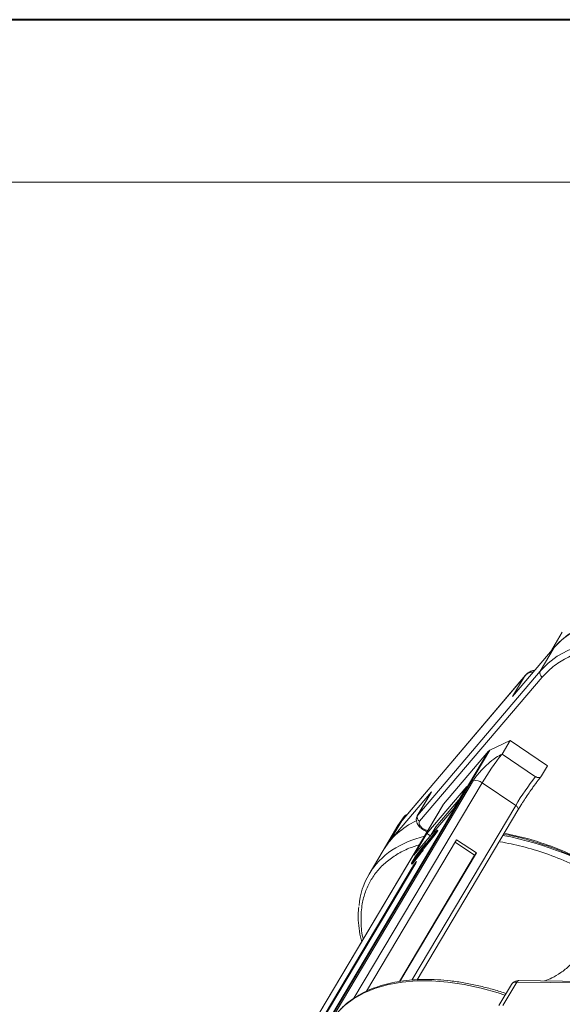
# Model space of a CAD drawing. Header units: millimetres. Extents: x -976 to 1106, y 28 to 1486.
# Tile 30 of 51: x 205 to 287, y 1337 to 1486. Entities that reach past the tile are written whole.
import ezdxf

# ---------------------------------------------------------------- set-up
doc = ezdxf.new("R2010")
doc.units = ezdxf.units.MM

msp = doc.modelspace()

# ---------------------------------------------------------------- linework, layer by layer
at = {"color": 7, "lineweight": 40}
msp.add_line((1086.603, 1485.835), (-975.599, 1485.835), dxfattribs=at)
at = {"color": 7, "lineweight": 13}
msp.add_line((1062.053, 1461.285), (-852.849, 1461.285), dxfattribs=at)
at = {"color": 7, "linetype": 'Continuous', "lineweight": 15}
for p, q in [((286.581, 1393.368), (284.778, 1390.336)), ((279.061, 1383.613), (285.364, 1391.026)), ((285.364, 1391.026), (283.254, 1387.477)), ((283.254, 1387.477), (264.734, 1365.696)), ((262.351, 1364.874), (280.87, 1386.655)), ((281.009, 1386.838), (262.379, 1364.927)), ((265.03, 1364.787), (283.549, 1386.568)), ((280.87, 1386.655), (279.061, 1383.613)), ((280.87, 1386.655), (281.277, 1387.093)), ((275.626, 1375.512), (278.684, 1376.978)), ((277.478, 1374.95), (278.684, 1376.978)), ((278.684, 1376.978), (284.357, 1373.154)), ((275.438, 1375.37), (250.469, 1333.389)), ((250.815, 1333.796), (275.626, 1375.512)), ((268.63, 1367.363), (275.438, 1375.37)), ((282.554, 1371.528), (277.478, 1374.95)), ((283.453, 1371.633), (284.357, 1373.154)), ((273.171, 1370.982), (251.61, 1334.732)), ((283.048, 1371.121), (283.453, 1371.633)), ((255.105, 1338.058), (274.462, 1370.604)), ((272.139, 1370.028), (266.138, 1362.97)), ((270.179, 1366.733), (272.139, 1370.028)), ((279.539, 1367.182), (274.462, 1370.604)), ((266.845, 1369.245), (260.542, 1361.832)), ((266.786, 1369.162), (264.675, 1365.613)), ((264.734, 1365.696), (266.845, 1369.245)), ((266.845, 1369.245), (266.786, 1369.162)), ((267.476, 1363.93), (270.925, 1367.987)), ((268.582, 1367.297), (243.634, 1325.351)), ((243.661, 1325.382), (268.63, 1367.363)), ((279.539, 1367.182), (263.861, 1340.822)), ((264.178, 1359.675), (270.179, 1366.733)), ((264.641, 1340.859), (279.887, 1366.492)), ((279.863, 1366.459), (280.454, 1367.408)), ((262.278, 1364.798), (262.708, 1365.521)), ((262.708, 1365.521), (262.813, 1365.638)), ((264.734, 1365.696), (264.675, 1365.613)), ((261.758, 1364.174), (259.497, 1360.371)), ((260.542, 1361.832), (262.351, 1364.874)), ((262.278, 1364.798), (262.351, 1364.874)), ((267.476, 1363.93), (266.73, 1362.676)), ((267.656, 1363.441), (267.48, 1363.268)), ((267.779, 1363.363), (267.66, 1363.443)), ((270.609, 1362.015), (256.992, 1339.121)), ((266.138, 1362.97), (264.178, 1359.675)), ((265.607, 1360.81), (267.255, 1362.871)), ((265.61, 1360.837), (267.289, 1362.936)), ((265.727, 1360.729), (267.375, 1362.791)), ((267.424, 1363.175), (265.746, 1361.075)), ((267.48, 1363.268), (265.846, 1361.224)), ((266.138, 1362.97), (266.674, 1362.61)), ((267.255, 1362.871), (267.614, 1363.368)), ((267.375, 1362.791), (267.255, 1362.871)), ((267.289, 1362.936), (267.553, 1363.302)), ((267.375, 1362.791), (267.734, 1363.287)), ((267.553, 1363.302), (267.424, 1363.175)), ((267.449, 1363.158), (267.424, 1363.175)), ((267.614, 1363.368), (267.734, 1363.287)), ((273.595, 1360.002), (270.609, 1362.015)), ((265.271, 1360.517), (264.262, 1359.254)), ((264.307, 1359.333), (265.317, 1360.596)), ((265.535, 1360.927), (264.447, 1359.567)), ((265.597, 1361.028), (264.492, 1359.646)), ((265.372, 1360.45), (265.271, 1360.517)), ((265.319, 1360.594), (265.297, 1360.554)), ((265.402, 1360.483), (265.297, 1360.554)), ((265.427, 1360.521), (265.319, 1360.594)), ((265.432, 1360.529), (265.323, 1360.603)), ((265.411, 1360.493), (265.585, 1360.8)), ((265.412, 1360.543), (265.51, 1360.666)), ((265.433, 1360.502), (265.607, 1360.81)), ((265.553, 1360.422), (265.433, 1360.502)), ((265.631, 1360.862), (265.535, 1360.927)), ((265.553, 1360.422), (265.727, 1360.729)), ((265.727, 1360.729), (265.607, 1360.81)), ((265.739, 1361.069), (265.776, 1361.044)), ((265.743, 1361.078), (265.917, 1361.385)), ((265.782, 1361.051), (265.746, 1361.075)), ((266.007, 1361.514), (265.844, 1361.227)), ((265.847, 1361.225), (265.844, 1361.227)), ((266.007, 1361.514), (266.053, 1361.483)), ((266.065, 1361.498), (266.014, 1361.532)), ((273.322, 1359.681), (270.394, 1361.654)), ((259.497, 1360.371), (257.386, 1356.822)), ((261.972, 1340.598), (273.322, 1359.681)), ((262.064, 1340.616), (273.595, 1360.002)), ((264.341, 1359.423), (263.801, 1358.469)), ((263.817, 1358.454), (264.922, 1359.836)), ((263.862, 1358.534), (264.949, 1359.894)), ((263.936, 1358.374), (265.041, 1359.756)), ((264.956, 1359.961), (263.947, 1358.698)), ((263.992, 1358.777), (265.001, 1360.04)), ((264.104, 1358.976), (263.992, 1358.777)), ((265.114, 1360.239), (264.104, 1358.976)), ((264.134, 1358.955), (264.104, 1358.976)), ((264.149, 1359.055), (265.159, 1360.318)), ((264.262, 1359.254), (264.149, 1359.055)), ((264.292, 1359.234), (264.262, 1359.254)), ((264.397, 1359.492), (264.307, 1359.333)), ((264.421, 1359.476), (264.397, 1359.492)), ((264.447, 1359.567), (264.477, 1359.547)), ((265.041, 1359.756), (264.922, 1359.836)), ((264.983, 1359.943), (264.956, 1359.961)), ((265.004, 1360.038), (264.982, 1359.998)), ((265.009, 1359.979), (264.982, 1359.998)), ((265.036, 1360.016), (265.004, 1360.038)), ((265.041, 1360.024), (265.008, 1360.047)), ((265.171, 1360.2), (265.114, 1360.239)), ((265.162, 1360.316), (265.139, 1360.276)), ((265.198, 1360.236), (265.139, 1360.276)), ((265.226, 1360.272), (265.162, 1360.316)), ((265.232, 1360.28), (265.165, 1360.325)), ((265.373, 1360.417), (265.492, 1360.336)), ((273.595, 1360.002), (273.322, 1359.681)), ((263.891, 1357.813), (249.476, 1333.577)), ((250.021, 1334.219), (264.436, 1358.455)), ((263.778, 1358.415), (263.897, 1358.335)), ((263.936, 1358.374), (263.817, 1358.454)), ((263.947, 1358.698), (263.856, 1358.539)), ((263.856, 1358.539), (263.863, 1358.535)), ((263.891, 1357.813), (264.052, 1357.809)), ((263.977, 1358.677), (263.947, 1358.698)), ((278.884, 1340.157), (276.994, 1336.98)), ((277.605, 1336.972), (279.716, 1340.521)), ((279.716, 1340.521), (319.762, 1340.005)), ((320.059, 1340.213), (280.013, 1340.729)), ((283.906, 1340.678), (283.932, 1340.722))]:
    msp.add_line(p, q, dxfattribs=at)
at = {"color": 7, "linetype": 'Continuous', "lineweight": 15, "flags": 128}
for points in [[(298.954, 1395.961), (296.679, 1395.899), (294.524, 1395.656), (292.507, 1395.233), (290.644, 1394.634), (288.95, 1393.863), (287.439, 1392.926), (286.122, 1391.832), (285.364, 1391.026)], [(310.792, 1393.806), (309.759, 1394.138), (307.182, 1394.853), (304.642, 1395.394), (302.158, 1395.757), (299.75, 1395.94), (297.438, 1395.941), (295.24, 1395.759), (293.174, 1395.397), (291.257, 1394.857), (289.504, 1394.143), (287.93, 1393.262), (286.546, 1392.22), (285.364, 1391.026)], [(312.524, 1388.794), (310.24, 1389.707), (307.648, 1390.589), (305.071, 1391.304), (302.531, 1391.845), (300.047, 1392.208), (297.639, 1392.391), (295.327, 1392.392), (293.129, 1392.21), (291.063, 1391.848), (289.146, 1391.308), (287.393, 1390.594), (285.819, 1389.713), (284.435, 1388.671), (283.254, 1387.477)], [(279.539, 1367.182), (279.65, 1367.098), (279.746, 1367.004), (279.824, 1366.905), (279.881, 1366.804), (279.914, 1366.705), (279.922, 1366.612), (279.905, 1366.529), (279.887, 1366.492)], [(262.708, 1365.521), (261.762, 1364.179), (261.758, 1364.174)], [(267.656, 1363.441), (267.659, 1363.444), (267.66, 1363.442), (267.657, 1363.436), (267.652, 1363.426), (267.645, 1363.413), (267.635, 1363.398), (267.625, 1363.382), (267.614, 1363.368)], [(260.542, 1361.832), (259.572, 1360.495), (259.497, 1360.371)], [(265.317, 1360.596), (265.319, 1360.599), (265.321, 1360.602), (265.322, 1360.603), (265.323, 1360.603), (265.323, 1360.602), (265.322, 1360.6), (265.321, 1360.598), (265.319, 1360.594)], [(265.746, 1361.075), (265.743, 1361.072), (265.741, 1361.07), (265.74, 1361.069), (265.739, 1361.069), (265.739, 1361.07), (265.74, 1361.071), (265.741, 1361.074), (265.743, 1361.078)], [(265.844, 1361.227), (265.842, 1361.223), (265.84, 1361.221), (265.84, 1361.219), (265.84, 1361.218), (265.84, 1361.218), (265.842, 1361.219), (265.844, 1361.221), (265.846, 1361.224)], [(265.987, 1361.5), (265.995, 1361.512), (266.003, 1361.521), (266.009, 1361.528), (266.013, 1361.532), (266.014, 1361.532), (266.014, 1361.529), (266.011, 1361.523), (266.007, 1361.514)], [(265.001, 1360.04), (265.004, 1360.043), (265.006, 1360.045), (265.007, 1360.047), (265.008, 1360.047), (265.008, 1360.046), (265.007, 1360.044), (265.006, 1360.041), (265.004, 1360.038)], [(265.159, 1360.318), (265.161, 1360.321), (265.163, 1360.324), (265.165, 1360.325), (265.165, 1360.325), (265.166, 1360.324), (265.165, 1360.322), (265.164, 1360.319), (265.162, 1360.316)], [(263.817, 1358.454), (263.802, 1358.436), (263.79, 1358.423), (263.782, 1358.416), (263.778, 1358.415), (263.777, 1358.42), (263.781, 1358.431), (263.789, 1358.448), (263.801, 1358.469)], [(263.856, 1358.539), (263.853, 1358.532), (263.85, 1358.526), (263.849, 1358.522), (263.849, 1358.521), (263.85, 1358.521), (263.853, 1358.523), (263.857, 1358.528), (263.862, 1358.534)], [(264.436, 1358.455), (264.531, 1358.624), (264.569, 1358.719), (264.546, 1358.725), (264.465, 1358.641), (264.338, 1358.479), (264.184, 1358.265), (264.027, 1358.031), (263.891, 1357.813)], [(252.495, 1335.762), (253.677, 1336.956), (255.06, 1337.997), (256.635, 1338.879), (258.388, 1339.592), (260.305, 1340.132), (262.37, 1340.495), (264.568, 1340.676), (266.88, 1340.676), (269.288, 1340.493), (271.772, 1340.129), (274.313, 1339.588), (276.889, 1338.874), (277.923, 1338.541)]]:
    msp.add_lwpolyline(points, dxfattribs=at)
at = {"color": 7, "linetype": 'Continuous', "lineweight": 15}
for centre, radius, start, end in [((283.9, 1387.185), 0.71, 155.6708, 240.34542), ((275.864, 1375), 0.564, 114.93808, 139.02614), ((306.897, 1351.32), 37.734, 141.22878, 149.26707), ((273.287, 1368.985), 2.001, 54.01016, 93.31491), ((311.974, 1347.899), 37.734, 141.22878, 149.26707), ((269, 1367.048), 0.486, 139.59874, 149.24013), ((262.827, 1365.372), 0.19, 65.82834, 128.73587), ((265.381, 1365.404), 0.71, 155.6708, 240.34542), ((269.514, 1354.239), 11.745, 115.32883, 148.52649), ((269.441, 1347.243), 15.731, 103.56576, 123.10615), ((267.545, 1363.452), 0.251, 318.92723, 339.18425), ((268.176, 1313.338), 50.225, 57.20087, 79.17034), ((269.749, 1356.666), 5.784, 138.58246, 146.07649), ((265.01, 1360.721), 0.331, 322.07338, 329.85861), ((264.973, 1360.761), 0.527, 319.23327, 330.62773), ((263.659, 1362.882), 2.709, 313.81168, 326.45105), ((265.872, 1360.633), 0.331, 142.07338, 149.85861), ((263.845, 1362.872), 2.543, 313.52568, 327.35364), ((266.929, 1351.146), 11.09, 123.24975, 175.23251), ((266.061, 1358.424), 1.988, 142.07338, 149.85861), ((264.97, 1359.159), 0.663, 142.07338, 149.85861), ((268.779, 1357.302), 4.616, 137.55968, 146.69405), ((264.695, 1360.164), 0.331, 322.07338, 329.85861), ((268.899, 1357.221), 4.616, 137.55968, 146.69405), ((264.853, 1360.443), 0.331, 322.07338, 329.85861), ((265.093, 1360.681), 0.527, 319.23327, 330.62773), ((263.843, 1358.428), 0.108, 300.09213, 329.83063), ((279.597, 1339.659), 0.869, 82.14794, 145.0614), ((280.045, 1340.366), 0.363, 94.95278, 154.87747)]:
    msp.add_arc(centre, radius, start, end, dxfattribs=at)
for points, knots in [([(283.549, 1386.568), (284.063, 1387.103), (285.106, 1388.192), (287.174, 1389.484), (289.435, 1390.416), (291.793, 1391.011), (294.145, 1391.334), (296.67, 1391.431), (299.347, 1391.291), (302.129, 1390.918), (304.967, 1390.321), (307.827, 1389.495), (310.175, 1388.699), (311.551, 1388.083), (311.985, 1387.888)], [0, 0, 0, 0, 0.09830915, 0.19966703, 0.30387766, 0.38533829, 0.46680879, 0.55000276, 0.63320681, 0.71640077, 0.79960482, 0.88106545, 0.96253596, 1, 1, 1, 1]), ([(282.427, 1387.571), (282.378, 1387.572), (282.119, 1387.575), (281.688, 1387.406), (281.209, 1387.081), (280.981, 1386.794), (280.87, 1386.655)], [0, 0, 0, 0, 0.0773576, 0.4119093, 0.7129469, 1, 1, 1, 1]), ([(282.245, 1387.358), (282.064, 1387.34), (281.697, 1387.304), (281.216, 1387.045), (280.986, 1386.785), (280.87, 1386.655)], [0, 0, 0, 0, 0.3293027, 0.663324, 1, 1, 1, 1]), ([(277.478, 1374.95), (277.175, 1374.784), (276.52, 1374.425), (275.338, 1373.479), (274.286, 1372.437), (273.55, 1371.567), (273.281, 1371.152), (273.171, 1370.982)], [0, 0, 0, 0, 0.2224809, 0.4830815, 0.7397704, 0.893878, 1, 1, 1, 1]), ([(281.272, 1368.664), (281.462, 1368.943), (281.728, 1369.333), (282.11, 1369.873), (282.416, 1370.297), (282.749, 1370.744), (282.946, 1370.997), (283.044, 1371.124)], [0, 0, 0, 0, 0.3021961, 0.4221829, 0.6163789, 0.8086891, 1, 1, 1, 1]), ([(283.453, 1371.633), (283.412, 1371.58), (283.331, 1371.475), (283.138, 1371.393), (282.918, 1371.38), (282.714, 1371.433), (282.599, 1371.501), (282.554, 1371.528)], [0, 0, 0, 0, 0.21469386, 0.42938772, 0.64408158, 0.85877544, 1, 1, 1, 1]), ([(280.452, 1367.409), (280.542, 1367.551), (280.802, 1367.96), (281.086, 1368.385), (281.272, 1368.664)], [0, 0, 0, 0, 0.3464233, 1, 1, 1, 1]), ([(262.379, 1364.927), (262.368, 1364.914), (262.348, 1364.891), (262.325, 1364.861), (262.31, 1364.84), (262.299, 1364.826), (262.292, 1364.816), (262.286, 1364.808), (262.283, 1364.803), (262.28, 1364.8), (262.279, 1364.799), (262.279, 1364.798), (262.278, 1364.798)], [0, 0, 0, 0, 0.3252808, 0.5435018, 0.6896646, 0.7880346, 0.8549547, 0.9170267, 0.949692, 0.9736665, 0.9931108, 1, 1, 1, 1]), ([(263.095, 1365.769), (263.066, 1365.767), (262.953, 1365.755), (262.866, 1365.685), (262.802, 1365.634)], [0, 0, 0, 0, 0.2593963, 1, 1, 1, 1]), ([(264.691, 1365.62), (264.678, 1365.605), (264.562, 1365.472), (264.499, 1365.113), (264.55, 1364.673), (264.723, 1364.306), (264.947, 1364.003), (265.217, 1363.743), (265.613, 1363.471), (265.948, 1363.313), (266.168, 1363.265), (266.183, 1363.262)], [0, 0, 0, 0, 0.0195469, 0.1721116, 0.3315029, 0.4556993, 0.560575, 0.6830237, 0.7917781, 0.9863616, 1, 1, 1, 1]), ([(266.277, 1363.42), (266.261, 1363.42), (266.149, 1363.418), (265.899, 1363.495), (265.577, 1363.649), (265.294, 1363.864), (265.077, 1364.11), (264.95, 1364.369), (264.924, 1364.611), (264.995, 1364.729), (265.03, 1364.787)], [0, 0, 0, 0, 0.0224958, 0.1654285, 0.3083611, 0.443619, 0.5788768, 0.7218095, 0.8647422, 1, 1, 1, 1]), ([(277.719, 1362.847), (278.287, 1362.736), (279.586, 1362.48), (281.651, 1361.93), (283.871, 1361.234), (286.035, 1360.44), (288.046, 1359.602), (289.78, 1358.799), (291.343, 1358.014), (292.759, 1357.255), (293.707, 1356.701), (294.149, 1356.443)], [0, 0, 0, 0, 0.1049228, 0.2403059, 0.3742171, 0.5052106, 0.6292994, 0.7371597, 0.8205779, 0.9165131, 1, 1, 1, 1]), ([(295.488, 1355.733), (294.772, 1356.19), (292.822, 1357.433), (289.429, 1359.161), (285.395, 1360.88), (281.471, 1362.201), (278.966, 1362.739), (277.803, 1362.989)], [0, 0, 0, 0, 0.128483, 0.3498805, 0.5753206, 0.8028378, 1, 1, 1, 1]), ([(256.513, 1347.004), (256.488, 1347.097), (256.224, 1348.084), (256.128, 1349.893), (256.273, 1352.182), (256.802, 1354.147), (257.566, 1355.814), (258.617, 1357.329), (259.95, 1358.671), (261.547, 1359.809), (263.223, 1360.688), (264.456, 1361.085), (264.99, 1361.257)], [0, 0, 0, 0, 0.0135765, 0.1442708, 0.2786435, 0.3836815, 0.4887324, 0.5960055, 0.7032916, 0.8105647, 0.9178508, 1, 1, 1, 1]), ([(277.171, 1361.711), (278.29, 1361.492), (280.564, 1361.048), (284.115, 1359.956), (287.468, 1358.648), (290.542, 1357.185), (292.933, 1355.9), (294.334, 1355.003), (294.855, 1354.669)], [0, 0, 0, 0, 0.19088666, 0.38769302, 0.59003855, 0.74821046, 0.90640156, 1, 1, 1, 1]), ([(255.832, 1351.866), (255.798, 1351.482), (255.716, 1350.566), (255.814, 1349.045), (255.995, 1347.673), (256.214, 1346.848), (256.278, 1346.609)], [0, 0, 0, 0, 0.2301359, 0.5496911, 0.869489, 1, 1, 1, 1]), ([(283.932, 1340.722), (284.281, 1340.838), (285.04, 1341.091), (286.366, 1341.887), (287.518, 1342.825), (288.305, 1343.643), (288.579, 1344.053), (288.691, 1344.22)], [0, 0, 0, 0, 0.2224809, 0.4830815, 0.7397704, 0.893878, 1, 1, 1, 1]), ([(278.069, 1338.788), (277.95, 1338.83), (277.166, 1339.104), (275.709, 1339.52), (273.7, 1340.027), (271.686, 1340.422), (269.686, 1340.708), (267.716, 1340.878), (265.79, 1340.926), (263.923, 1340.852), (262.125, 1340.651), (260.408, 1340.324), (258.78, 1339.868), (257.253, 1339.283), (255.831, 1338.568), (254.534, 1337.714), (253.545, 1336.918), (253.052, 1336.364), (252.891, 1336.182)], [0, 0, 0, 0, 0.0115179, 0.0753776, 0.1405176, 0.2066074, 0.2734108, 0.3407608, 0.4085426, 0.4766841, 0.5451493, 0.6139294, 0.6830554, 0.7525964, 0.8226674, 0.8934406, 0.9651615, 1, 1, 1, 1]), ([(280.015, 1340.719), (279.973, 1340.722), (279.796, 1340.736), (279.492, 1340.662), (279.129, 1340.486), (278.974, 1340.268), (278.902, 1340.166)], [0, 0, 0, 0, 0.0931499, 0.3942127, 0.7152653, 1, 1, 1, 1])]:
    msp.add_open_spline(points, degree=3, knots=knots, dxfattribs=at)

doc.saveas('drawing.dxf')
